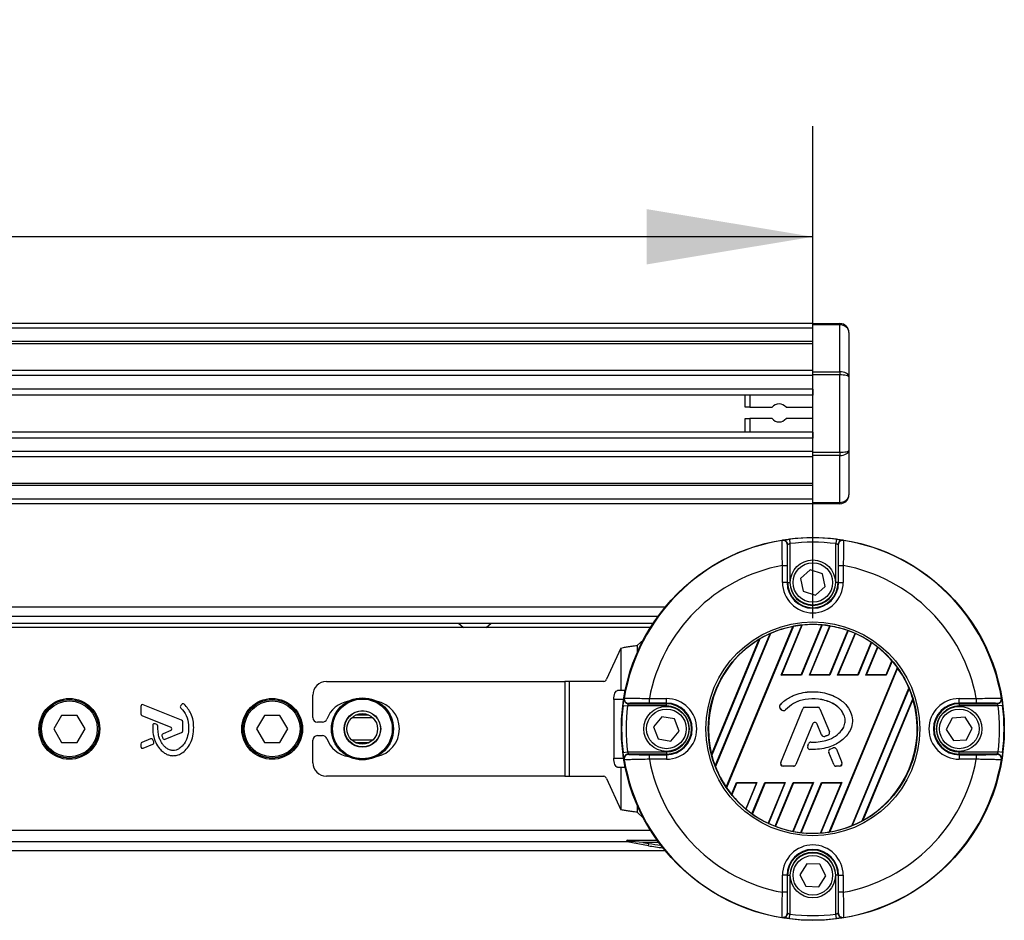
# Model space of a CAD drawing. Header units: millimetres. Extents: x 0 to 420, y 0 to 297.
# Tile 15 of 17: x 206 to 224, y 213 to 230. Entities that reach past the tile are written whole.
import ezdxf

# ---------------------------------------------------------------- set-up
doc = ezdxf.new("R2010")
doc.units = ezdxf.units.MM
doc.layers.add('QUOTE', color=174, linetype='Continuous')
doc.styles.add('SLDTEXTSTYLE3', font='TXT', dxfattribs={"width": 0.75})
doc.dimstyles.new('SLDDIMSTYLE0', dxfattribs={"dimtxt": 3, "dimasz": 3, "dimexe": 0, "dimexo": 0.0625, "dimgap": 0.75, "dimtad": 1, "dimlfac": 12.292419, "dimrnd": 1e-09, "dimzin": 12, "dimdsep": 46, "dimtxsty": 'SLDTEXTSTYLE3', "dimsah": 1, "dimcen": 0.09, "dimadec": 0, "dimazin": 3, "dimtfac": 1, "dimtdec": 3, "dimtofl": 0, "dimtmove": 0, "dimatfit": 3, "dimfxl": 0, "dimfrac": 2, "dimtolj": 1, "dimtzin": 12, "dimarcsym": 0})

# ---------------------------------------------------------------- blocks, each defined once
blk = doc.blocks.new('_D')
at = {"layer": 'QUOTE'}
for p, q in [((58.019, 218.815), (58.019, 227.703)), ((220.721, 218.815), (220.721, 227.703)), ((220.721, 225.703), (58.019, 225.703))]:
    blk.add_line(p, q, dxfattribs=at)
for points in [[(58.019, 225.703), (61.019, 225.203), (61.019, 226.203)], [(220.721, 225.703), (217.721, 226.203), (217.721, 225.203)]]:
    blk.add_solid(points, dxfattribs=at)
at = {"layer": 'QUOTE', "insert": (134.936, 229.571), "char_height": 3, "attachment_point": 1, "style": 'SLDTEXTSTYLE3'}
blk.add_mtext('2000', dxfattribs=at)

msp = doc.modelspace()

# ---------------------------------------------------------------- linework, layer by layer
at = {"color": 7, "linetype": 'Continuous', "lineweight": 25}
for p, q in [((220.72066, 224.13668), (58.01876, 224.13668)), ((220.72066, 224.05533), (58.01876, 224.05533)), ((220.72066, 224.13668), (221.20876, 224.13668)), ((220.72066, 224.11285), (220.72066, 224.13668)), ((221.20876, 224.11285), (220.72066, 224.11285)), ((220.72066, 223.26564), (220.72066, 224.11285)), ((221.20876, 224.13668), (221.20876, 224.11285)), ((221.20876, 223.26564), (221.20876, 224.11285)), ((221.37147, 223.97398), (221.37147, 223.17442)), ((220.72066, 223.81127), (58.01876, 223.81127)), ((220.72066, 223.76978), (58.01876, 223.76978)), ((220.72066, 223.29061), (190.98684, 223.29061)), ((220.72066, 223.19623), (191.08049, 223.19623)), ((220.72066, 223.26564), (221.20876, 223.26564)), ((220.72066, 223.20812), (220.72066, 223.26564)), ((221.20876, 223.20812), (220.72066, 223.20812)), ((220.72066, 221.8112), (220.72066, 223.20812)), ((221.20876, 223.26564), (221.20876, 223.20812)), ((221.20876, 221.8112), (221.20876, 223.20812)), ((221.37147, 223.17442), (221.37147, 221.84489)), ((220.72066, 222.9531), (191.22164, 222.9531)), ((220.72066, 222.9531), (220.72066, 222.8432)), ((220.72066, 222.8432), (191.25347, 222.8432)), ((219.50039, 222.62355), (219.50039, 222.8432)), ((219.58174, 222.8432), (219.58174, 222.62355)), ((219.58174, 222.62355), (219.50039, 222.62355)), ((219.58174, 222.62355), (219.98352, 222.62355)), ((220.23753, 222.62355), (220.72066, 222.62355)), ((219.50039, 222.17612), (219.50039, 222.42017)), ((219.50039, 222.42017), (219.58174, 222.42017)), ((219.98352, 222.42017), (219.58174, 222.42017)), ((219.58174, 222.42017), (219.58174, 222.17612)), ((220.72066, 222.42017), (220.23753, 222.42017)), ((220.72066, 222.17612), (191.27161, 222.17612)), ((220.72066, 222.06621), (191.27161, 222.06621)), ((220.72066, 222.17612), (220.72066, 222.06621)), ((220.72066, 221.82309), (191.27161, 221.82309)), ((220.72066, 221.7287), (191.27161, 221.7287)), ((220.72066, 221.8112), (221.20876, 221.8112)), ((220.72066, 221.75367), (220.72066, 221.8112)), ((221.20876, 221.75367), (220.72066, 221.75367)), ((220.72066, 220.90647), (220.72066, 221.75367)), ((221.20876, 221.8112), (221.20876, 221.75367)), ((221.20876, 220.90647), (221.20876, 221.75367)), ((221.37147, 221.84489), (221.37147, 221.04534)), ((220.72066, 221.24953), (191.27161, 221.24953)), ((220.72066, 221.20804), (191.27161, 221.20804)), ((220.72066, 220.96399), (191.27161, 220.96399)), ((220.72066, 220.88264), (191.27161, 220.88264)), ((220.72066, 220.90647), (221.20876, 220.90647)), ((220.72066, 220.88264), (220.72066, 220.90647)), ((221.20876, 220.88264), (220.72066, 220.88264)), ((221.20876, 220.90647), (221.20876, 220.88264)), ((220.26568, 219.459), (220.26568, 220.14255)), ((220.29635, 220.24172), (220.30635, 220.16099)), ((220.30635, 220.16099), (220.30635, 219.459)), ((221.14496, 220.24172), (221.13496, 220.16099)), ((221.13496, 219.459), (221.13496, 220.16099)), ((221.17563, 220.14255), (221.17563, 219.459)), ((220.17295, 219.7665), (220.25428, 219.7665)), ((220.17295, 219.459), (220.17295, 219.7665)), ((220.25428, 219.7665), (220.25428, 219.459)), ((221.18703, 219.7665), (221.26837, 219.7665)), ((221.18703, 219.459), (221.18703, 219.7665)), ((221.26837, 219.7665), (221.26837, 219.459)), ((220.67402, 219.68915), (220.49802, 219.53368)), ((220.89666, 219.61447), (220.67402, 219.68915)), ((220.9433, 219.38431), (220.89666, 219.61447)), ((220.25428, 219.459), (220.17295, 219.459)), ((220.26568, 219.459), (220.25428, 219.459)), ((220.26568, 219.459), (220.30635, 219.459)), ((220.49802, 219.53368), (220.54466, 219.30353)), ((220.7673, 219.22885), (220.9433, 219.38431)), ((221.17563, 219.459), (221.13496, 219.459)), ((221.17563, 219.459), (221.18703, 219.459)), ((221.18703, 219.459), (221.26837, 219.459)), ((220.54466, 219.30353), (220.7673, 219.22885)), ((218.05106, 219.01157), (191.27161, 219.01157)), ((191.27161, 218.84887), (217.92512, 218.84887)), ((191.27161, 218.72684), (217.8403, 218.72684)), ((214.32557, 218.72684), (214.41596, 218.64549)), ((214.82271, 218.64549), (214.9131, 218.72684)), ((219.15868, 215.76113), (220.36144, 218.66484)), ((220.37052, 218.66803), (219.16285, 215.75245)), ((220.14737, 217.78413), (220.52276, 218.69041)), ((220.1581, 217.7913), (220.53025, 218.68975)), ((220.51032, 217.7913), (220.88354, 218.69235)), ((220.8916, 218.69306), (220.51511, 217.78413)), ((220.65808, 217.78413), (221.02738, 218.67571)), ((220.66881, 217.7913), (221.03409, 218.67315)), ((217.78793, 218.64549), (205.67073, 218.64549)), ((218.95786, 216.14538), (219.94773, 218.53514)), ((219.95647, 218.53748), (218.96238, 216.13754)), ((221.02103, 217.7913), (221.35205, 218.59047)), ((221.35936, 218.58936), (221.02582, 217.78413)), ((221.16879, 217.78413), (221.482, 218.54029)), ((221.17952, 217.7913), (221.48802, 218.53607)), ((217.66166, 218.42563), (217.54797, 218.32145)), ((217.54797, 218.32145), (217.54797, 218.18816)), ((218.8936, 216.35414), (219.75468, 218.43296)), ((219.76587, 218.44124), (218.89566, 216.34037)), ((221.53174, 217.7913), (221.77443, 218.3772)), ((221.78104, 218.37444), (221.53653, 217.78413)), ((217.25305, 218.27396), (216.99389, 217.71202)), ((217.25305, 218.27396), (217.25305, 217.50657)), ((221.6795, 217.78413), (221.89068, 218.29395)), ((221.69023, 217.7913), (221.89595, 218.28795)), ((222.04245, 217.7913), (222.14776, 218.04554)), ((222.1536, 218.04091), (222.04724, 217.78413)), ((220.14737, 217.78413), (220.1581, 217.7913)), ((220.51511, 217.78413), (220.14737, 217.78413)), ((220.51032, 217.7913), (220.1581, 217.7913)), ((220.51511, 217.78413), (220.51032, 217.7913)), ((220.65808, 217.78413), (220.66881, 217.7913)), ((221.02582, 217.78413), (220.65808, 217.78413)), ((221.02103, 217.7913), (220.66881, 217.7913)), ((221.01746, 214.95287), (222.24732, 217.92201)), ((221.02582, 217.78413), (221.02103, 217.7913)), ((222.25161, 217.91363), (221.02642, 214.95576)), ((221.16879, 217.78413), (221.17952, 217.7913)), ((221.53653, 217.78413), (221.16879, 217.78413)), ((221.53174, 217.7913), (221.17952, 217.7913)), ((221.53653, 217.78413), (221.53174, 217.7913)), ((221.6795, 217.78413), (221.69023, 217.7913)), ((222.04724, 217.78413), (221.6795, 217.78413)), ((222.04245, 217.7913), (221.69023, 217.7913)), ((222.04724, 217.78413), (222.04245, 217.7913)), ((211.93778, 217.66928), (216.24545, 217.66928)), ((216.24545, 217.66928), (216.24545, 215.96091)), ((216.31918, 217.66928), (216.24545, 217.66928)), ((216.31918, 217.66928), (216.31918, 215.96091)), ((216.94743, 217.66928), (216.31918, 217.66928)), ((211.69373, 217.01847), (211.69373, 217.42522)), ((217.25305, 217.50657), (217.19585, 217.50657)), ((217.33346, 217.50657), (217.25305, 217.50657)), ((220.72066, 217.48714), (220.72066, 217.48749)), ((221.42485, 215.06731), (222.45446, 217.55302)), ((222.45915, 217.54559), (221.43341, 215.06925)), ((209.32354, 216.96985), (208.63209, 217.25215)), ((209.3252, 217.25752), (209.30768, 217.23651)), ((217.12709, 217.34387), (217.12709, 216.28631)), ((217.30428, 217.34387), (217.12709, 217.34387)), ((217.29403, 217.23939), (217.37476, 217.2294)), ((217.3932, 217.27007), (218.07675, 217.27007)), ((217.76924, 217.28146), (217.76924, 217.3628)), ((217.76924, 217.3628), (218.07675, 217.3628)), ((218.07675, 217.28146), (217.76924, 217.28146)), ((218.07675, 217.28146), (218.07675, 217.3628)), ((218.07675, 217.27007), (218.07675, 217.28146)), ((218.07675, 217.2294), (218.07675, 217.27007)), ((220.12881, 217.24548), (220.12855, 217.24571)), ((221.61098, 215.15278), (222.52565, 217.36097)), ((222.52804, 217.348), (221.62184, 215.16026)), ((223.36456, 217.3628), (223.67207, 217.3628)), ((223.36456, 217.28146), (223.36456, 217.3628)), ((223.67207, 217.28146), (223.36456, 217.28146)), ((223.36456, 217.27007), (223.36456, 217.28146)), ((223.36456, 217.27007), (224.04811, 217.27007)), ((223.36456, 217.27007), (223.36456, 217.2294)), ((223.67207, 217.3628), (223.67207, 217.28146)), ((224.14728, 217.23939), (224.06655, 217.2294)), ((208.58725, 217.22203), (208.58725, 217.08792)), ((212.70512, 217.06451), (212.46601, 217.06451)), ((218.07675, 217.2294), (217.37476, 217.2294)), ((220.1339, 217.18071), (220.13367, 217.18043)), ((220.16321, 217.15579), (220.13367, 217.18043)), ((220.16344, 217.15607), (220.1339, 217.18071)), ((220.14121, 216.20575), (220.5382, 217.1781)), ((220.14154, 216.20562), (220.53853, 217.17797)), ((220.16344, 217.15607), (220.16321, 217.15579)), ((220.22678, 217.16113), (220.22704, 217.1609)), ((220.53853, 217.17797), (220.5382, 217.1781)), ((220.58057, 217.20621), (220.58057, 217.20656)), ((220.58057, 217.20656), (220.80653, 217.20656)), ((220.58057, 217.20621), (220.80653, 217.20621)), ((220.80653, 217.20621), (220.80653, 217.20656)), ((220.84856, 217.17797), (220.84889, 217.1781)), ((220.84856, 217.17797), (221.01901, 216.76049)), ((220.84889, 217.1781), (221.01934, 216.76062)), ((224.06655, 217.2294), (223.36456, 217.2294)), ((207.15685, 217.05914), (207.01594, 216.81509)), ((207.43865, 217.05914), (207.15685, 217.05914)), ((207.57956, 216.81509), (207.43865, 217.05914)), ((208.60749, 217.05779), (209.12815, 216.84522)), ((208.87477, 216.89462), (208.84733, 216.9061)), ((209.34378, 216.77904), (209.34378, 216.93972)), ((210.81764, 217.05914), (210.67674, 216.81509)), ((211.09945, 217.05914), (210.81764, 217.05914)), ((211.24035, 216.81509), (211.09945, 217.05914)), ((211.86924, 216.93712), (211.77508, 216.93712)), ((212.77374, 217.01781), (212.39739, 217.01781)), ((217.99421, 217.03494), (217.84509, 216.85353)), ((218.22587, 216.9965), (217.99421, 217.03494)), ((218.30841, 216.77665), (218.22587, 216.9965)), ((220.71313, 216.90346), (220.4142, 216.17129)), ((220.71346, 216.90332), (220.41453, 216.17116)), ((220.71313, 216.90346), (220.71346, 216.90332)), ((220.79852, 216.90346), (220.79819, 216.90332)), ((220.87874, 216.70605), (220.79819, 216.90332)), ((220.87906, 216.70618), (220.79852, 216.90346)), ((223.23583, 217.01149), (223.13011, 216.80181)), ((223.47029, 217.02478), (223.23583, 217.01149)), ((223.59902, 216.82837), (223.47029, 217.02478)), ((207.01594, 216.81509), (207.15685, 216.57104)), ((207.43865, 216.57104), (207.57956, 216.81509)), ((209.12815, 216.78497), (208.98786, 216.72769)), ((209.02667, 216.6277), (209.32354, 216.74891)), ((210.67674, 216.81509), (210.81764, 216.57104)), ((211.09945, 216.57104), (211.24035, 216.81509)), ((217.84509, 216.85353), (217.92763, 216.63369)), ((218.15929, 216.59525), (218.30841, 216.77665)), ((220.87906, 216.70618), (220.87874, 216.70605)), ((221.01901, 216.76049), (221.01934, 216.76062)), ((223.13011, 216.80181), (223.25884, 216.60541)), ((223.49329, 216.61869), (223.59902, 216.82837)), ((207.15685, 216.57104), (207.43865, 216.57104)), ((208.58725, 216.54227), (208.58725, 216.49673)), ((208.76269, 216.63576), (208.60749, 216.57239)), ((208.63209, 216.46661), (208.80393, 216.53676)), ((208.82153, 216.57973), (208.80489, 216.61847)), ((210.81764, 216.57104), (211.09945, 216.57104)), ((211.69373, 216.20496), (211.69373, 216.61171)), ((211.77508, 216.69307), (211.86924, 216.69307)), ((212.77374, 216.61237), (212.39739, 216.61237)), ((212.70512, 216.56567), (212.46601, 216.56567)), ((217.92763, 216.63369), (218.15929, 216.59525)), ((220.62784, 216.50843), (220.64399, 216.54701)), ((220.62817, 216.50829), (220.64432, 216.54687)), ((220.64432, 216.54687), (220.64399, 216.54701)), ((220.68618, 216.57475), (220.68617, 216.57511)), ((220.93433, 216.67991), (220.93443, 216.67957)), ((220.99426, 216.70134), (220.9944, 216.70101)), ((223.25884, 216.60541), (223.49329, 216.61869)), ((217.29403, 216.39079), (217.37476, 216.40079)), ((217.37476, 216.40079), (218.07675, 216.40079)), ((218.07675, 216.36012), (217.3932, 216.36012)), ((218.07675, 216.40079), (218.07675, 216.36012)), ((218.07675, 216.36012), (218.07675, 216.34872)), ((220.62817, 216.50829), (220.62784, 216.50843)), ((220.66742, 216.44543), (220.6674, 216.44508)), ((221.00835, 216.38953), (221.00802, 216.3894)), ((221.09712, 216.17116), (221.00802, 216.3894)), ((221.09745, 216.17129), (221.00835, 216.38953)), ((221.03232, 216.44874), (221.0868, 216.47214)), ((221.03246, 216.44842), (221.03232, 216.44874)), ((221.03246, 216.44842), (221.08694, 216.47182)), ((221.08694, 216.47182), (221.0868, 216.47214)), ((221.1469, 216.44726), (221.14722, 216.44739)), ((221.1469, 216.44726), (221.24555, 216.20562)), ((221.14722, 216.44739), (221.24588, 216.20575)), ((223.36456, 216.36012), (223.36456, 216.40079)), ((223.36456, 216.40079), (224.06655, 216.40079)), ((223.36456, 216.36012), (223.36456, 216.34872)), ((224.04811, 216.36012), (223.36456, 216.36012)), ((224.14728, 216.39079), (224.06655, 216.40079)), ((217.12709, 216.28631), (217.30428, 216.28631)), ((217.76924, 216.26738), (217.76924, 216.34872)), ((217.76924, 216.34872), (218.07675, 216.34872)), ((218.07675, 216.26738), (217.76924, 216.26738)), ((218.07675, 216.34872), (218.07675, 216.26738)), ((220.14154, 216.20562), (220.14121, 216.20575)), ((221.24555, 216.20562), (221.24588, 216.20575)), ((223.36456, 216.34872), (223.36456, 216.26738)), ((223.36456, 216.34872), (223.67207, 216.34872)), ((223.67207, 216.26738), (223.36456, 216.26738)), ((223.67207, 216.34872), (223.67207, 216.26738)), ((217.19585, 216.12361), (217.25305, 216.12361)), ((217.25305, 216.12361), (217.25305, 215.35623)), ((217.25305, 216.12361), (217.33346, 216.12361)), ((220.37217, 216.14305), (220.18358, 216.14305)), ((220.18358, 216.14305), (220.18358, 216.14269)), ((220.37217, 216.14269), (220.18358, 216.14269)), ((220.37217, 216.14305), (220.37217, 216.14269)), ((220.4142, 216.17129), (220.41453, 216.17116)), ((221.09745, 216.17129), (221.09712, 216.17116)), ((221.13949, 216.14305), (221.13949, 216.14269)), ((221.20352, 216.14305), (221.13949, 216.14305)), ((221.20352, 216.14269), (221.13949, 216.14269)), ((221.20352, 216.14305), (221.20352, 216.14269)), ((216.24545, 215.96091), (211.93778, 215.96091)), ((216.24545, 215.96091), (216.31918, 215.96091)), ((216.31918, 215.96091), (216.94743, 215.96091)), ((216.99389, 215.91816), (217.25305, 215.35623)), ((219.25467, 215.62898), (219.34459, 215.84605)), ((219.34938, 215.83888), (219.26043, 215.62414)), ((219.34459, 215.84605), (219.71233, 215.84605)), ((219.34459, 215.84605), (219.34938, 215.83888)), ((219.34938, 215.83888), (219.7016, 215.83888)), ((219.7016, 215.83888), (219.50841, 215.3725)), ((219.71233, 215.84605), (219.51361, 215.3663)), ((219.62189, 215.28255), (219.8553, 215.84605)), ((219.86009, 215.83888), (219.62844, 215.27962)), ((219.71233, 215.84605), (219.7016, 215.83888)), ((219.8553, 215.84605), (220.22304, 215.84605)), ((219.8553, 215.84605), (219.86009, 215.83888)), ((219.86009, 215.83888), (220.21231, 215.83888)), ((220.21231, 215.83888), (219.91174, 215.11325)), ((220.22304, 215.84605), (219.91769, 215.10887)), ((220.03911, 215.05684), (220.36601, 215.84605)), ((220.3708, 215.83888), (220.04635, 215.05557)), ((220.22304, 215.84605), (220.21231, 215.83888)), ((220.72302, 215.83888), (220.36121, 214.96539)), ((220.36601, 215.84605), (220.73375, 215.84605)), ((220.36601, 215.84605), (220.3708, 215.83888)), ((220.73375, 215.84605), (220.36784, 214.96266)), ((220.3708, 215.83888), (220.72302, 215.83888)), ((220.50227, 214.94205), (220.87672, 215.84605)), ((220.88151, 215.83888), (220.51025, 214.94257)), ((220.73375, 215.84605), (220.72302, 215.83888)), ((221.23373, 215.83888), (220.85971, 214.93592)), ((221.24446, 215.84605), (220.86712, 214.93506)), ((220.87672, 215.84605), (221.24446, 215.84605)), ((220.87672, 215.84605), (220.88151, 215.83888)), ((220.88151, 215.83888), (221.23373, 215.83888)), ((221.24446, 215.84605), (221.23373, 215.83888)), ((217.54797, 215.44202), (217.54797, 215.30874)), ((217.54797, 215.30874), (217.66166, 215.20455)), ((205.67073, 214.9847), (217.78793, 214.9847)), ((141.48483, 214.78132), (217.35833, 214.78132)), ((217.75074, 214.70553), (217.36973, 214.77271)), ((217.37255, 214.805), (217.90804, 214.805)), ((217.65147, 214.76433), (217.44817, 214.78212)), ((217.65147, 214.76433), (217.75781, 214.74558)), ((217.93756, 214.76433), (217.65147, 214.76433)), ((141.48483, 214.61862), (218.05106, 214.61862)), ((217.75074, 214.70553), (217.75781, 214.74558)), ((220.6108, 214.37873), (220.48599, 214.17982)), ((220.84547, 214.3701), (220.6108, 214.37873)), ((220.95533, 214.16256), (220.84547, 214.3701)), ((220.17295, 213.86368), (220.17295, 214.17119)), ((220.25428, 214.17119), (220.17295, 214.17119)), ((220.25428, 214.17119), (220.25428, 213.86368)), ((220.26568, 214.17119), (220.25428, 214.17119)), ((220.26568, 213.48764), (220.26568, 214.17119)), ((220.26568, 214.17119), (220.30635, 214.17119)), ((220.30635, 214.17119), (220.30635, 213.4692)), ((220.48599, 214.17982), (220.59585, 213.97227)), ((220.83052, 213.96364), (220.95533, 214.16256)), ((221.17563, 214.17119), (221.13496, 214.17119)), ((221.13496, 213.4692), (221.13496, 214.17119)), ((221.17563, 214.17119), (221.17563, 213.48764)), ((221.17563, 214.17119), (221.18703, 214.17119)), ((221.18703, 213.86368), (221.18703, 214.17119)), ((221.18703, 214.17119), (221.26837, 214.17119)), ((221.26837, 214.17119), (221.26837, 213.86368)), ((220.25428, 213.86368), (220.17295, 213.86368)), ((220.59585, 213.97227), (220.83052, 213.96364)), ((221.26837, 213.86368), (221.18703, 213.86368)), ((220.29635, 213.38847), (220.30635, 213.4692)), ((221.14496, 213.38847), (221.13496, 213.4692))]:
    msp.add_line(p, q, dxfattribs=at)
at = {"color": 7, "linetype": 'Continuous', "lineweight": 25, "flags": 128}
for points in [[(220.1662, 220.21945), (220.16912, 220.22136), (220.1714, 220.22286)], [(221.26992, 220.22286), (221.27283, 220.22095), (221.27511, 220.21945)], [(217.12709, 217.34387), (217.12841, 217.37561), (217.13232, 217.40614), (217.13868, 217.43427), (217.14723, 217.45892), (217.15765, 217.47915), (217.16954, 217.49419), (217.18244, 217.50345), (217.19585, 217.50657)], [(217.31289, 217.36435), (217.3148, 217.36726), (217.3163, 217.36955)], [(224.12502, 217.36955), (224.12693, 217.36663), (224.12843, 217.36435)], [(217.19585, 216.12361), (217.18244, 216.12674), (217.16954, 216.13599), (217.15765, 216.15103), (217.14723, 216.17126), (217.13868, 216.19592), (217.13232, 216.22405), (217.12841, 216.25457), (217.12709, 216.28631)], [(217.3163, 216.26064), (217.31438, 216.26355), (217.31289, 216.26583)], [(224.12843, 216.26583), (224.12652, 216.26292), (224.12502, 216.26064)], [(220.1714, 213.40732), (220.16849, 213.40923), (220.1662, 213.41073)], [(221.27511, 213.41073), (221.2722, 213.40882), (221.26992, 213.40732)]]:
    msp.add_lwpolyline(points, dxfattribs=at)
at = {"color": 7, "linetype": 'Continuous', "lineweight": 25}
for centre, radius in [((220.72066, 216.81509), 3.45706), ((220.72066, 219.459), 0.40676), ((220.72066, 219.459), 0.35795), ((220.72066, 216.81509), 1.93069), ((220.72066, 216.81509), 1.89004), ((207.29775, 216.81509), 0.54912), ((207.29775, 216.81509), 0.52878), ((207.29775, 216.81509), 0.50438), ((210.95854, 216.81509), 0.54912), ((210.95854, 216.81509), 0.52878), ((210.95854, 216.81509), 0.50438), ((212.58859, 216.81509), 0.56045), ((212.58859, 216.81509), 0.56042), ((212.58859, 216.81509), 0.55595), ((212.58859, 216.81509), 0.5397), ((212.58859, 216.81509), 0.32966), ((212.58859, 216.81509), 0.3254), ((212.58556, 216.81509), 0.27659), ((218.07675, 216.81509), 0.40676), ((218.07675, 216.81509), 0.35795), ((223.36456, 216.81509), 0.40676), ((223.36456, 216.81509), 0.35795), ((220.72066, 214.17119), 0.40676), ((220.72066, 214.17119), 0.35795)]:
    msp.add_circle(centre, radius, dxfattribs=at)
for centre, radius, start, end in [((221.20876, 223.97398), 0.1627, 0, 90), ((220.11053, 222.52186), 0.1627, 38.682187, 141.317813), ((220.11053, 222.52186), 0.1627, 218.682187, 321.317813), ((221.20876, 221.04534), 0.1627, 270, 0), ((220.72066, 216.81509), 3.45279, 82.941261, 97.058739), ((220.72066, 216.81509), 3.44922, 99.250297, 170.749703), ((220.17926, 220.13915), 0.08136, 0.010216, 99.234515), ((220.18433, 220.14255), 0.08134, 54.702509, 99.144529), ((220.18432, 220.14253), 0.08137, 0.012696, 54.704211), ((220.72066, 216.81509), 3.37145, 82.941261, 97.058739), ((221.257, 220.14253), 0.08137, 115.699884, 179.987532), ((221.26206, 220.13915), 0.08136, 80.765485, 179.989784), ((221.25699, 220.14255), 0.08134, 80.854629, 115.700522), ((220.72066, 216.81509), 3.44922, 9.250297, 80.749703), ((220.72066, 216.81509), 3.0018, 100.513123, 169.486877), ((220.72066, 216.81509), 3.0018, 10.513123, 79.486877), ((220.72066, 219.459), 0.54771, 180, 0), ((220.72066, 219.459), 0.46637, 180, 0), ((220.72066, 219.459), 0.45498, 180, 0), ((220.72066, 219.459), 0.41431, 180, 0), ((220.72066, 216.81509), 1.88431, 100.990036, 113.925891), ((220.72066, 216.81509), 1.88573, 96.024018, 100.700664), ((220.72066, 216.81509), 1.88431, 85.04107, 95.799519), ((220.72066, 216.81509), 1.88573, 80.638935, 84.799043), ((220.72066, 216.81509), 1.88431, 70.422593, 80.425164), ((220.72066, 216.81509), 1.88573, 114.197356, 120.419285), ((220.72066, 216.81509), 1.88573, 66.187762, 70.202208), ((220.72066, 216.81509), 1.88431, 55.997198, 65.968622), ((220.72066, 216.81509), 1.88431, 120.840183, 194.159817), ((220.72066, 216.81509), 1.88573, 51.650296, 55.783514), ((220.72066, 216.81509), 1.88431, 40.767963, 51.41119), ((220.72066, 216.81509), 1.88573, 35.944189, 40.545483), ((220.72066, 216.81509), 1.88431, 23.055257, 35.661307), ((211.93778, 217.42522), 0.24405, 90, 180), ((216.93579, 217.72854), 0.0604, 281.113376, 344.125005), ((220.72066, 216.81509), 1.88573, 16.826892, 22.791751), ((208.61979, 217.22203), 0.03254, 67.790712, 180), ((209.35019, 217.23667), 0.03254, 48.805903, 140.16689), ((212.42286, 216.81509), 0.50844, 99.605208, 159.828729), ((212.74826, 216.81509), 0.50844, 280.67913, 79.32087), ((220.72066, 216.81509), 3.45279, 172.941261, 187.058739), ((217.3932, 217.35142), 0.08134, 170.854629, 205.700522), ((217.3966, 217.35649), 0.08136, 170.765485, 269.989784), ((217.39322, 217.35143), 0.08137, 205.699884, 269.987532), ((218.07675, 216.81509), 0.54771, 270, 90), ((218.07675, 216.81509), 0.46637, 270, 90), ((218.07675, 216.81509), 0.45498, 270, 90), ((220.16298, 217.21557), 0.04576, 138.805903, 230.16689), ((220.16298, 217.21557), 0.0454, 138.805903, 230.16689), ((220.72066, 216.81509), 1.88431, 298.57164, 16.42836), ((223.36456, 216.81509), 0.54771, 90, 270), ((223.36456, 216.81509), 0.46637, 90, 270), ((223.36456, 216.81509), 0.45498, 90, 270), ((224.04471, 217.35649), 0.08136, 270.010216, 9.234515), ((224.0481, 217.35143), 0.08137, 270.012696, 324.704211), ((224.04811, 217.35142), 0.08134, 324.702509, 9.144529), ((220.72066, 216.81509), 3.45279, 352.941261, 7.058739), ((208.61979, 217.08792), 0.03254, 180, 247.790711), ((209.33267, 217.21567), 0.03254, 140.16689, 228.977091), ((220.72066, 216.81509), 3.37145, 172.941261, 187.058739), ((218.07675, 216.81509), 0.41431, 270, 90), ((220.19252, 217.19093), 0.04576, 230.16689, 318.977091), ((220.19252, 217.19093), 0.0454, 230.16689, 318.977091), ((220.58057, 217.1608), 0.04576, 90, 157.790712), ((220.58057, 217.1608), 0.0454, 90, 157.790712), ((220.80653, 217.1608), 0.04576, 22.209291, 90), ((220.80653, 217.1608), 0.0454, 22.209291, 90), ((223.36456, 216.81509), 0.41431, 90, 270), ((220.72066, 216.81509), 3.37145, 352.941261, 7.058739), ((208.83477, 216.87609), 0.03254, 67.290493, 176.671349), ((208.86221, 216.8646), 0.03254, 0.034995, 67.290493), ((209.31124, 216.93972), 0.03254, 0, 67.790712), ((211.77508, 217.01847), 0.08135, 180, 270), ((211.86924, 217.01847), 0.08135, 270, 339.828729), ((220.75583, 216.88603), 0.04611, 22.209261, 157.790711), ((220.75583, 216.88603), 0.04576, 22.209261, 157.790711), ((209.00016, 216.69756), 0.03254, 112.209261, 196.934979), ((209.11585, 216.81509), 0.03254, 292.209261, 67.790711), ((209.31124, 216.77904), 0.03254, 292.209291, 0), ((220.9211, 216.72335), 0.04576, 202.209261, 286.934979), ((220.9211, 216.72335), 0.0454, 202.209261, 286.934979), ((220.97698, 216.74332), 0.0454, 292.378703, 22.209291), ((220.97698, 216.74332), 0.04576, 292.378703, 22.209291), ((208.61979, 216.54227), 0.03254, 112.209268, 180), ((208.77499, 216.60563), 0.03254, 23.245837, 112.209268), ((208.79163, 216.56689), 0.03254, 292.209257, 23.245837), ((209.01437, 216.65783), 0.03254, 202.378703, 292.209291), ((211.77508, 216.61171), 0.08135, 90, 180), ((211.86924, 216.61171), 0.08135, 20.171271, 90), ((212.42286, 216.81509), 0.50844, 200.171271, 260.394792), ((220.6862, 216.52935), 0.04576, 90.034995, 157.290493), ((220.6862, 216.52935), 0.0454, 90.034995, 157.290493), ((208.61979, 216.49673), 0.03254, 180, 292.209257), ((217.3966, 216.27369), 0.08136, 90.010216, 189.234515), ((217.39322, 216.27875), 0.08137, 90.012696, 144.704211), ((220.67005, 216.49076), 0.04576, 157.290493, 266.671349), ((220.67005, 216.49076), 0.0454, 157.290493, 266.671349), ((221.05038, 216.4067), 0.04576, 113.245837, 202.209268), ((221.05038, 216.4067), 0.0454, 113.245837, 202.209268), ((221.10486, 216.4301), 0.04576, 22.209257, 113.245837), ((221.10486, 216.4301), 0.0454, 22.209257, 113.245837), ((224.04471, 216.27369), 0.08136, 350.765485, 89.989784), ((224.0481, 216.27875), 0.08137, 25.699884, 89.987532), ((211.93778, 216.20496), 0.24405, 180, 270), ((217.3932, 216.27876), 0.08134, 144.702509, 189.144529), ((220.72066, 216.81509), 3.44922, 189.250297, 260.749703), ((220.72066, 216.81509), 3.0018, 190.513123, 259.486877), ((220.72066, 216.81509), 1.88573, 194.580715, 200.802644), ((220.18358, 216.18845), 0.04576, 157.790712, 270), ((220.18358, 216.18845), 0.0454, 157.790712, 270), ((221.20352, 216.18845), 0.04576, 270, 22.209257), ((221.20352, 216.18845), 0.0454, 270, 22.209257), ((220.72066, 216.81509), 3.0018, 280.513123, 349.486877), ((220.72066, 216.81509), 3.44922, 279.250297, 350.749703), ((224.04812, 216.27876), 0.08134, 350.854629, 25.700522), ((220.72066, 216.81509), 1.88431, 201.074109, 214.009964), ((220.37217, 216.18845), 0.0454, 270, 337.790711), ((220.37217, 216.18845), 0.04576, 270, 337.790711), ((221.13949, 216.18845), 0.04576, 202.209268, 270), ((221.13949, 216.18845), 0.0454, 202.209268, 270), ((216.93579, 215.90164), 0.0604, 15.874995, 78.886624), ((220.72066, 216.81509), 1.88573, 214.299336, 218.975982), ((220.72066, 216.81509), 1.88431, 219.200481, 229.95893), ((220.72066, 216.81509), 1.88573, 230.200957, 234.361065), ((220.72066, 216.81509), 1.88431, 234.574836, 244.577407), ((220.72066, 216.81509), 1.88573, 244.797792, 248.812238), ((220.72066, 216.81509), 1.88573, 292.208249, 298.173108), ((220.72066, 216.81509), 1.88431, 249.031378, 259.002802), ((220.72066, 216.81509), 1.88573, 259.216486, 263.349704), ((220.72066, 216.81509), 1.88431, 263.58881, 274.232037), ((220.72066, 216.81509), 1.88573, 274.454517, 279.055811), ((220.72066, 216.81509), 1.88431, 279.338693, 291.944743), ((217.37285, 214.78871), 0.0163, 91.024443, 258.975557), ((220.72066, 214.17119), 0.54771, 0, 180), ((220.72066, 214.17119), 0.46637, 0, 180), ((220.72066, 214.17119), 0.45498, 0, 180), ((220.72066, 214.17119), 0.41431, 0, 180), ((220.17926, 213.49103), 0.08136, 260.765485, 359.989784), ((220.18433, 213.48763), 0.08134, 260.854629, 295.700522), ((220.18432, 213.48765), 0.08137, 295.699884, 359.987532), ((220.72066, 216.81509), 3.45279, 262.941261, 277.058739), ((220.72066, 216.81509), 3.37145, 262.941261, 277.058739), ((221.257, 213.48765), 0.08137, 180.012696, 234.704211), ((221.26206, 213.49103), 0.08136, 180.010216, 279.234515), ((221.25699, 213.48763), 0.08134, 234.702509, 279.144529)]:
    msp.add_arc(centre, radius, start, end, dxfattribs=at)
for centre, major_axis, ratio, start_param, end_param in [((221.20876, 223.97398), (0.1627, 0), 0.85355339, 0, 1.57079633), ((221.20876, 223.17442), (0.1627, 0), 0.56066017, 0, 1.57079633), ((221.20876, 223.17442), (0.1627, 0), 0.20710678, 0, 1.57079633), ((221.20876, 221.84489), (0.1627, 0), 0.20710678, 4.71238898, 6.28318531), ((221.20876, 221.84489), (0.1627, 0), 0.56066017, 4.71238898, 6.28318531), ((221.20876, 221.04534), (0.1627, 0), 0.85355339, 4.71238898, 6.28318531), ((223.22738, 216.81509), (4.85114, 0), 0.86604739, 2.22750861, 2.22882701), ((218.21394, 216.81509), (4.85114, 0), 0.86604739, 0.91276564, 0.91408404), ((221.11872, 216.65021), (2.00995, -0.83255), 0.98019282, 2.30860905, 2.3130735), ((220.3955, 216.94978), (1.64182, -0.68006), 0.98019282, 1.88035423, 1.88459443), ((221.10092, 216.65758), (1.92009, -0.79533), 0.98019282, 2.05765554, 2.06156429), ((220.37771, 216.95715), (1.73167, -0.71728), 0.98019282, 1.59762034, 1.60144841), ((220.4133, 216.9424), (1.55196, -0.64284), 0.98019282, 2.2327064, 2.23813051), ((221.08313, 216.66495), (1.83024, -0.75811), 0.98019282, 1.81617362, 1.8199076), ((220.35991, 216.96452), (1.82153, -0.7545), 0.98019282, 1.34530368, 1.3490343), ((221.13651, 216.64284), (2.09981, -0.86977), 0.98019282, 2.60598825, 2.612204), ((221.06533, 216.67232), (1.74038, -0.72089), 0.98019282, 1.56556228, 1.56936965), ((220.34212, 216.97189), (1.91139, -0.79172), 0.98019282, 1.10352687, 1.10740604), ((221.04754, 216.67969), (1.65053, -0.68367), 0.98019282, 1.28657498, 1.29075486), ((220.32432, 216.97926), (2.00124, -0.82894), 0.98019282, 0.85404174, 0.85842505), ((221.02974, 216.68707), (1.56067, -0.64645), 0.98019282, 0.94311084, 0.94834656), ((220.72066, 214.30837), (0, 4.85114), 0.86604739, 0.91276564, 0.91408404), ((220.30652, 216.98663), (2.0911, -0.86616), 0.98019282, 0.56294657, 0.56885653), ((220.72066, 214.30837), (0, 4.85114), 0.86604739, 5.36910126, 5.37041967), ((220.72066, 219.32181), (0, 4.85114), 0.86604739, 2.22750861, 2.22882701), ((221.13651, 216.64284), (2.09981, -0.86977), 0.98019282, 3.67098131, 3.67719706), ((220.72066, 219.32181), (0, 4.85114), 0.86604739, 4.05435829, 4.0556767), ((220.4133, 216.9424), (1.55196, -0.64284), 0.98019282, 4.0450548, 4.05047891), ((221.11872, 216.65021), (2.00995, -0.83255), 0.98019282, 3.97011181, 3.97457626), ((220.3955, 216.94978), (1.64182, -0.68006), 0.98019282, 4.39859087, 4.40283108), ((221.10092, 216.65758), (1.92009, -0.79533), 0.98019282, 4.22162102, 4.22552977), ((220.37771, 216.95715), (1.73167, -0.71728), 0.98019282, 4.68173689, 4.68556496), ((221.08313, 216.66495), (1.83024, -0.75811), 0.98019282, 4.46327771, 4.46701168), ((220.30652, 216.98663), (2.0911, -0.86616), 0.98019282, 5.71432878, 5.72023873), ((220.35991, 216.96452), (1.82153, -0.7545), 0.98019282, 4.934151, 4.93788163), ((221.06533, 216.67232), (1.74038, -0.72089), 0.98019282, 4.71381566, 4.71762303), ((220.34212, 216.97189), (1.91139, -0.79172), 0.98019282, 5.17577927, 5.17965844), ((221.04754, 216.67969), (1.65053, -0.68367), 0.98019282, 4.99243045, 4.99661033), ((220.32432, 216.97926), (2.00124, -0.82894), 0.98019282, 5.42476026, 5.42914357), ((221.02974, 216.68707), (1.56067, -0.64645), 0.98019282, 5.33483875, 5.34007447), ((217.5109, 214.76433), (0.13843, -0.04067), 0.00479343, 3.10782516, 4.2435224), ((218.45707, 218.7119), (0.35456, 4.05268), 0.9998496, 3.05433952, 3.11897818), ((218.45707, 218.7119), (0.35102, 4.01216), 0.99984653, 3.05433952, 3.10910507), ((223.22738, 216.81509), (4.85114, 0), 0.86604739, 4.05435829, 4.0556767), ((218.21394, 216.81509), (4.85114, 0), 0.86604739, 5.36910126, 5.37041967)]:
    msp.add_ellipse(centre, major_axis=major_axis, ratio=ratio, start_param=start_param, end_param=end_param, dxfattribs=at)
for points, knots in [([(220.17295, 219.7665), (220.17137, 219.81801), (220.16822, 219.92109), (220.16541, 220.05818), (220.16432, 220.16053), (220.1648, 220.2118), (220.16583, 220.2174), (220.1662, 220.21945)], [0, 0, 0, 0, 0.21982892, 0.43999401, 0.65884934, 0.87496666, 1, 1, 1, 1]), ([(220.1714, 220.22286), (220.17301, 220.22324), (220.17624, 220.22401), (220.19817, 220.22778), (220.22998, 220.23276), (220.2647, 220.23771), (220.28753, 220.2406), (220.29635, 220.24172)], [0, 0, 0, 0, 0.21190404, 0.42486415, 0.64104474, 0.86118213, 1, 1, 1, 1]), ([(220.26062, 220.13916), (220.2602, 220.13746), (220.25906, 220.13283), (220.25729, 220.09061), (220.25563, 220.0064), (220.2545, 219.89365), (220.25436, 219.80888), (220.25428, 219.7665)], [0, 0, 0, 0, 0.124712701, 0.340426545, 0.559188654, 0.779623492, 1, 1, 1, 1]), ([(220.30635, 220.16099), (220.30347, 220.15989), (220.29601, 220.15705), (220.28478, 220.15225), (220.27447, 220.14741), (220.26729, 220.14369), (220.26621, 220.14293), (220.26568, 220.14255)], [0, 0, 0, 0, 0.14001619, 0.36327889, 0.58147636, 0.79302006, 1, 1, 1, 1]), ([(221.17563, 220.14255), (221.17543, 220.14271), (221.17488, 220.14317), (221.17016, 220.14574), (221.16094, 220.15023), (221.14879, 220.15566), (221.13958, 220.15921), (221.13496, 220.16099)], [0, 0, 0, 0, 0.11947659, 0.33202034, 0.55185939, 0.77576469, 1, 1, 1, 1]), ([(221.14496, 220.24172), (221.15911, 220.2399), (221.18735, 220.23627), (221.22498, 220.23068), (221.25331, 220.22608), (221.26764, 220.22349), (221.26931, 220.22303), (221.26992, 220.22286)], [0, 0, 0, 0, 0.22191221, 0.44275024, 0.6617521, 0.8773894, 1, 1, 1, 1]), ([(221.18703, 219.7665), (221.187, 219.79428), (221.18692, 219.86359), (221.18615, 219.96783), (221.18472, 220.06152), (221.18283, 220.12561), (221.18141, 220.13465), (221.1807, 220.13916)], [0, 0, 0, 0, 0.14488136, 0.36155244, 0.57533965, 0.78764269, 1, 1, 1, 1]), ([(221.22186, 220.21558), (221.22587, 220.21741), (221.23403, 220.22112), (221.24589, 220.22336), (221.25478, 220.22392), (221.25798, 220.22382), (221.25859, 220.22381)], [0, 0, 0, 0, 0.33778664, 0.68615921, 0.93999791, 1, 1, 1, 1]), ([(221.27511, 220.21945), (221.2757, 220.21398), (221.27688, 220.20305), (221.27677, 220.12517), (221.27505, 220.01128), (221.27207, 219.88452), (221.26943, 219.80026), (221.26837, 219.7665)], [0, 0, 0, 0, 0.21287359, 0.42546251, 0.63920635, 0.85549824, 1, 1, 1, 1]), ([(220.12855, 217.24571), (220.15135, 217.2692), (220.22007, 217.33999), (220.39328, 217.43893), (220.57779, 217.48404), (220.69814, 217.48695), (220.72066, 217.48749)], [0, 0, 0, 0, 0.14924319, 0.44987987, 0.89704631, 1, 1, 1, 1]), ([(220.12881, 217.24548), (220.15162, 217.26896), (220.22035, 217.33975), (220.39355, 217.43865), (220.57797, 217.4837), (220.69821, 217.4866), (220.72066, 217.48714)], [0, 0, 0, 0, 0.14931287, 0.45009112, 0.89734194, 1, 1, 1, 1]), ([(220.72066, 217.48749), (220.75324, 217.48659), (220.83716, 217.48428), (220.9709, 217.45972), (221.13348, 217.40086), (221.2833, 217.30106), (221.3914, 217.16275), (221.44035, 217.01828), (221.43535, 216.87956), (221.3752, 216.74005), (221.25521, 216.60155), (221.0445, 216.48375), (220.83435, 216.44042), (220.70127, 216.44413), (220.6674, 216.44508)], [0, 0, 0, 0, 0.04881976, 0.12571906, 0.20251517, 0.30685015, 0.3908537, 0.46092726, 0.53130551, 0.59342069, 0.68533051, 0.8005518, 0.94923874, 1, 1, 1, 1]), ([(220.72066, 217.48714), (220.75324, 217.48623), (220.83633, 217.48394), (220.97005, 217.45967), (221.13264, 217.40095), (221.28305, 217.3008), (221.39107, 217.16258), (221.43999, 217.01823), (221.435, 216.87963), (221.37489, 216.74024), (221.25498, 216.60183), (221.04438, 216.48409), (220.83432, 216.44078), (220.70128, 216.44449), (220.66742, 216.44543)], [0, 0, 0, 0, 0.04884718, 0.1245489, 0.20256434, 0.30689196, 0.39088187, 0.46093491, 0.53129283, 0.59338344, 0.68528564, 0.80050924, 0.94921749, 1, 1, 1, 1]), ([(209.54355, 216.8401), (209.54092, 216.88268), (209.53558, 216.96911), (209.49076, 217.12106), (209.41678, 217.20806), (209.37162, 217.26116)], [0, 0, 0, 0, 0.2744297, 0.55715603, 1, 1, 1, 1]), ([(217.29403, 217.23939), (217.29585, 217.25355), (217.29948, 217.28178), (217.30507, 217.31941), (217.30967, 217.34774), (217.31226, 217.36207), (217.31272, 217.36374), (217.31289, 217.36435)], [0, 0, 0, 0, 0.22191221, 0.44275024, 0.6617521, 0.8773894, 1, 1, 1, 1]), ([(217.32017, 217.31629), (217.31834, 217.32031), (217.31463, 217.32846), (217.31239, 217.34032), (217.31183, 217.34921), (217.31192, 217.35241), (217.31194, 217.35302)], [0, 0, 0, 0, 0.337786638, 0.686159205, 0.939997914, 1, 1, 1, 1]), ([(217.3163, 217.36955), (217.32177, 217.37014), (217.3327, 217.37132), (217.41058, 217.3712), (217.52447, 217.36949), (217.65123, 217.3665), (217.73549, 217.36386), (217.76924, 217.3628)], [0, 0, 0, 0, 0.21287359, 0.42546251, 0.63920635, 0.85549824, 1, 1, 1, 1]), ([(217.3932, 217.27007), (217.39304, 217.26987), (217.39258, 217.26932), (217.39001, 217.26459), (217.38552, 217.25538), (217.38009, 217.24323), (217.37654, 217.23401), (217.37476, 217.2294)], [0, 0, 0, 0, 0.119476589, 0.332020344, 0.55185939, 0.775764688, 1, 1, 1, 1]), ([(217.76924, 217.28146), (217.74147, 217.28143), (217.67215, 217.28135), (217.56792, 217.28059), (217.47423, 217.27916), (217.41013, 217.27727), (217.4011, 217.27584), (217.39659, 217.27513)], [0, 0, 0, 0, 0.14488136, 0.36155244, 0.57533965, 0.78764269, 1, 1, 1, 1]), ([(220.68618, 216.57475), (220.71874, 216.57534), (220.79848, 216.57678), (220.9246, 216.59389), (221.06699, 216.64142), (221.18472, 216.72108), (221.2682, 216.81673), (221.30524, 216.90944), (221.307, 217.00336), (221.27156, 217.10268), (221.18734, 217.20995), (221.03461, 217.30947), (220.82133, 217.36305), (220.5877, 217.35739), (220.37461, 217.29389), (220.2729, 217.20255), (220.22678, 217.16113)], [0, 0, 0, 0, 0.04606604, 0.11282107, 0.17926442, 0.25671538, 0.31097711, 0.35665057, 0.39482562, 0.44135701, 0.50293546, 0.58457386, 0.69463944, 0.80843403, 0.91312935, 1, 1, 1, 1]), ([(220.68617, 216.57511), (220.71874, 216.57569), (220.79845, 216.57713), (220.92451, 216.59424), (221.0668, 216.64173), (221.18445, 216.72132), (221.26786, 216.81688), (221.30487, 216.90947), (221.30665, 217.00327), (221.27126, 217.10247), (221.18715, 217.20964), (221.03456, 217.30909), (220.82145, 217.36268), (220.58795, 217.35706), (220.37491, 217.29365), (220.27319, 217.20232), (220.22704, 217.1609)], [0, 0, 0, 0, 0.04609678, 0.11285293, 0.17929738, 0.25674037, 0.31099249, 0.35664115, 0.39478553, 0.44128565, 0.50283921, 0.58446278, 0.69452405, 0.80831626, 0.91305023, 1, 1, 1, 1]), ([(223.67207, 217.3628), (223.72357, 217.36438), (223.82666, 217.36753), (223.96374, 217.37034), (224.0661, 217.37143), (224.11736, 217.37095), (224.12297, 217.36992), (224.12502, 217.36955)], [0, 0, 0, 0, 0.21982892, 0.43999401, 0.65884934, 0.87496666, 1, 1, 1, 1]), ([(224.04473, 217.27513), (224.04303, 217.27555), (224.03839, 217.27668), (223.99618, 217.27846), (223.91197, 217.28012), (223.79921, 217.28125), (223.71445, 217.28139), (223.67207, 217.28146)], [0, 0, 0, 0, 0.1247127, 0.34042654, 0.55918865, 0.77962349, 1, 1, 1, 1]), ([(224.06655, 217.2294), (224.06546, 217.23227), (224.06262, 217.23974), (224.05782, 217.25097), (224.05298, 217.26128), (224.04926, 217.26846), (224.04849, 217.26954), (224.04811, 217.27007)], [0, 0, 0, 0, 0.14001619, 0.36327889, 0.58147636, 0.79302006, 1, 1, 1, 1]), ([(224.12843, 217.36435), (224.12881, 217.36274), (224.12957, 217.35951), (224.13335, 217.33758), (224.13833, 217.30577), (224.14327, 217.27105), (224.14616, 217.24822), (224.14728, 217.23939)], [0, 0, 0, 0, 0.21190404, 0.42486415, 0.64104474, 0.86118213, 1, 1, 1, 1]), ([(209.31131, 217.19112), (209.34716, 217.14872), (209.42164, 217.06063), (209.4537, 216.90224), (209.45025, 216.75505), (209.41977, 216.62983), (209.36014, 216.5257), (209.29109, 216.46231), (209.2264, 216.43162), (209.18004, 216.42326), (209.14503, 216.42565), (209.10769, 216.43419), (209.0638, 216.45468), (209.01722, 216.49317), (208.97958, 216.54017), (208.94493, 216.595), (208.91679, 216.66535), (208.89772, 216.75647), (208.8958, 216.82618), (208.89475, 216.86462)], [0, 0, 0, 0, 0.10898458, 0.22643075, 0.31013217, 0.40192043, 0.47943801, 0.54569368, 0.58480239, 0.62057823, 0.6379505, 0.65431901, 0.69660163, 0.73281682, 0.77364168, 0.81591419, 0.86145512, 0.92360935, 1, 1, 1, 1]), ([(208.80228, 216.87797), (208.8027, 216.82193), (208.8035, 216.7162), (208.84941, 216.57293), (208.91279, 216.46705), (208.98172, 216.40054), (209.04327, 216.36067), (209.09402, 216.341), (209.13529, 216.33292), (209.18213, 216.32971), (209.2464, 216.33865), (209.33193, 216.37604), (209.416, 216.44773), (209.48662, 216.55573), (209.53463, 216.6899), (209.54048, 216.7884), (209.54355, 216.8401)], [0, 0, 0, 0, 0.11735319, 0.22141323, 0.31240811, 0.3742876, 0.42130986, 0.46598312, 0.48783682, 0.50961399, 0.56460822, 0.62241534, 0.7039898, 0.79319256, 0.89144332, 1, 1, 1, 1]), ([(208.96903, 216.68809), (208.9716, 216.68005), (208.97619, 216.66566), (208.9818, 216.65164), (208.98428, 216.64544)], [0, 0, 0, 0, 0.558138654, 1, 1, 1, 1]), ([(220.99426, 216.70134), (220.98671, 216.69832), (220.97307, 216.69287), (220.95306, 216.6858), (220.94057, 216.68187), (220.93433, 216.67991)], [0, 0, 0, 0, 0.38337292, 0.69155302, 1, 1, 1, 1]), ([(220.9944, 216.70101), (220.98684, 216.69799), (220.9732, 216.69254), (220.95318, 216.68546), (220.94068, 216.68154), (220.93443, 216.67957)], [0, 0, 0, 0, 0.3831699, 0.69145138, 1, 1, 1, 1]), ([(217.31289, 216.26583), (217.31251, 216.26745), (217.31174, 216.27068), (217.30797, 216.2926), (217.30299, 216.32441), (217.29804, 216.35914), (217.29515, 216.38196), (217.29403, 216.39079)], [0, 0, 0, 0, 0.21190404, 0.42486415, 0.64104474, 0.86118213, 1, 1, 1, 1]), ([(217.37476, 216.40079), (217.37586, 216.39791), (217.3787, 216.39045), (217.3835, 216.37921), (217.38834, 216.36891), (217.39205, 216.36173), (217.39282, 216.36065), (217.3932, 216.36012)], [0, 0, 0, 0, 0.14001619, 0.36327889, 0.58147636, 0.79302006, 1, 1, 1, 1]), ([(217.39659, 216.35505), (217.39828, 216.35464), (217.40292, 216.3535), (217.44513, 216.35173), (217.52935, 216.35007), (217.6421, 216.34894), (217.72687, 216.34879), (217.76924, 216.34872)], [0, 0, 0, 0, 0.1247127, 0.34042654, 0.55918865, 0.77962349, 1, 1, 1, 1]), ([(223.67207, 216.34872), (223.69985, 216.34875), (223.76916, 216.34883), (223.8734, 216.3496), (223.96708, 216.35103), (224.03118, 216.35292), (224.04021, 216.35434), (224.04473, 216.35505)], [0, 0, 0, 0, 0.14488136, 0.36155244, 0.57533965, 0.78764269, 1, 1, 1, 1]), ([(224.04811, 216.36012), (224.04828, 216.36031), (224.04874, 216.36087), (224.05131, 216.36559), (224.0558, 216.3748), (224.06122, 216.38696), (224.06477, 216.39617), (224.06655, 216.40079)], [0, 0, 0, 0, 0.11947659, 0.33202034, 0.55185939, 0.77576469, 1, 1, 1, 1]), ([(224.14728, 216.39079), (224.14546, 216.37664), (224.14184, 216.3484), (224.13625, 216.31077), (224.13165, 216.28244), (224.12905, 216.26811), (224.12859, 216.26644), (224.12843, 216.26583)], [0, 0, 0, 0, 0.22191221, 0.44275024, 0.6617521, 0.8773894, 1, 1, 1, 1]), ([(217.76924, 216.26738), (217.71774, 216.2658), (217.61466, 216.26265), (217.47757, 216.25985), (217.37522, 216.25875), (217.32395, 216.25924), (217.31835, 216.26026), (217.3163, 216.26064)], [0, 0, 0, 0, 0.21982892, 0.43999401, 0.65884934, 0.87496666, 1, 1, 1, 1]), ([(224.12502, 216.26064), (224.11955, 216.26005), (224.10862, 216.25886), (224.03073, 216.25898), (223.91684, 216.2607), (223.79009, 216.26368), (223.70582, 216.26632), (223.67207, 216.26738)], [0, 0, 0, 0, 0.21287359, 0.42546251, 0.63920635, 0.85549824, 1, 1, 1, 1]), ([(224.12114, 216.31389), (224.12297, 216.30988), (224.12669, 216.30172), (224.12892, 216.28986), (224.12949, 216.28097), (224.12939, 216.27777), (224.12937, 216.27716)], [0, 0, 0, 0, 0.33778664, 0.68615921, 0.93999791, 1, 1, 1, 1]), ([(217.44817, 214.78212), (217.43739, 214.78288), (217.41571, 214.78441), (217.39062, 214.7821), (217.37646, 214.77806), (217.371, 214.77588), (217.36813, 214.77427), (217.36747, 214.77341), (217.36811, 214.77301), (217.36908, 214.77282), (217.36965, 214.77272), (217.36973, 214.77271)], [0, 0, 0, 0, 0.323343, 0.64997238, 0.7362313, 0.82297245, 0.88800526, 0.9381719, 0.97267281, 0.99633828, 1, 1, 1, 1]), ([(220.1662, 213.41073), (220.16561, 213.4162), (220.16443, 213.42713), (220.16455, 213.50502), (220.16626, 213.61891), (220.16925, 213.74566), (220.17189, 213.82993), (220.17295, 213.86368)], [0, 0, 0, 0, 0.21287359, 0.42546251, 0.63920635, 0.85549824, 1, 1, 1, 1]), ([(220.25428, 213.86368), (220.25432, 213.8359), (220.2544, 213.76659), (220.25516, 213.66235), (220.25659, 213.56867), (220.25848, 213.50457), (220.25991, 213.49554), (220.26062, 213.49102)], [0, 0, 0, 0, 0.14488136, 0.36155244, 0.57533965, 0.78764269, 1, 1, 1, 1]), ([(221.1807, 213.49102), (221.18111, 213.49272), (221.18225, 213.49736), (221.18402, 213.53957), (221.18568, 213.62378), (221.18681, 213.73653), (221.18696, 213.8213), (221.18703, 213.86368)], [0, 0, 0, 0, 0.1247127, 0.34042654, 0.55918865, 0.77962349, 1, 1, 1, 1]), ([(221.26837, 213.86368), (221.26994, 213.81218), (221.2731, 213.70909), (221.2759, 213.57201), (221.277, 213.46965), (221.27651, 213.41839), (221.27549, 213.41278), (221.27511, 213.41073)], [0, 0, 0, 0, 0.21982892, 0.43999401, 0.65884934, 0.87496666, 1, 1, 1, 1]), ([(220.29635, 213.38847), (220.2822, 213.39028), (220.25397, 213.39391), (220.21634, 213.3995), (220.18801, 213.4041), (220.17368, 213.4067), (220.17201, 213.40716), (220.1714, 213.40732)], [0, 0, 0, 0, 0.22191221, 0.44275024, 0.6617521, 0.8773894, 1, 1, 1, 1]), ([(220.21946, 213.41461), (220.21544, 213.41278), (220.20729, 213.40906), (220.19543, 213.40683), (220.18654, 213.40626), (220.18334, 213.40636), (220.18273, 213.40638)], [0, 0, 0, 0, 0.33778664, 0.68615921, 0.93999791, 1, 1, 1, 1]), ([(220.26568, 213.48764), (220.26588, 213.48747), (220.26643, 213.48701), (220.27116, 213.48444), (220.28037, 213.47995), (220.29252, 213.47453), (220.30174, 213.47098), (220.30635, 213.4692)], [0, 0, 0, 0, 0.11947659, 0.33202034, 0.55185939, 0.77576469, 1, 1, 1, 1]), ([(221.13496, 213.4692), (221.13784, 213.47029), (221.1453, 213.47313), (221.15654, 213.47793), (221.16684, 213.48277), (221.17402, 213.48649), (221.1751, 213.48726), (221.17563, 213.48764)], [0, 0, 0, 0, 0.14001619, 0.36327889, 0.58147636, 0.79302006, 1, 1, 1, 1]), ([(221.26992, 213.40732), (221.2683, 213.40694), (221.26507, 213.40618), (221.24315, 213.4024), (221.21134, 213.39742), (221.17661, 213.39248), (221.15379, 213.38959), (221.14496, 213.38847)], [0, 0, 0, 0, 0.21190404, 0.42486415, 0.64104474, 0.86118213, 1, 1, 1, 1])]:
    msp.add_open_spline(points, degree=3, knots=knots, dxfattribs=at)
for points in [[(217.25305, 218.27396), (217.26835, 218.27791), (217.29895, 218.28583), (217.37106, 218.2977), (217.45561, 218.30957), (217.51718, 218.31749), (217.54797, 218.32145)], [(217.54797, 215.30874), (217.51718, 215.31269), (217.45561, 215.32061), (217.37106, 215.33248), (217.29895, 215.34435), (217.26835, 215.35227), (217.25305, 215.35623)]]:
    msp.add_open_spline(points, degree=3, dxfattribs=at)

# ---------------------------------------------------------------- dimensions: what is measured, and where the dimension line sits
at = {"layer": 'QUOTE'}
dim = msp.add_linear_dim(base=(58.01876, 225.70335), p1=(220.72066, 216.81509), p2=(58.01876, 216.81509), dimstyle='SLDDIMSTYLE0', dxfattribs=at)
dim.commit()
dim.dimension.update_dxf_attribs({"geometry": '_D', "text_midpoint": (139.36971, 225.70335), "dimtype": 160})

doc.saveas('drawing.dxf')
